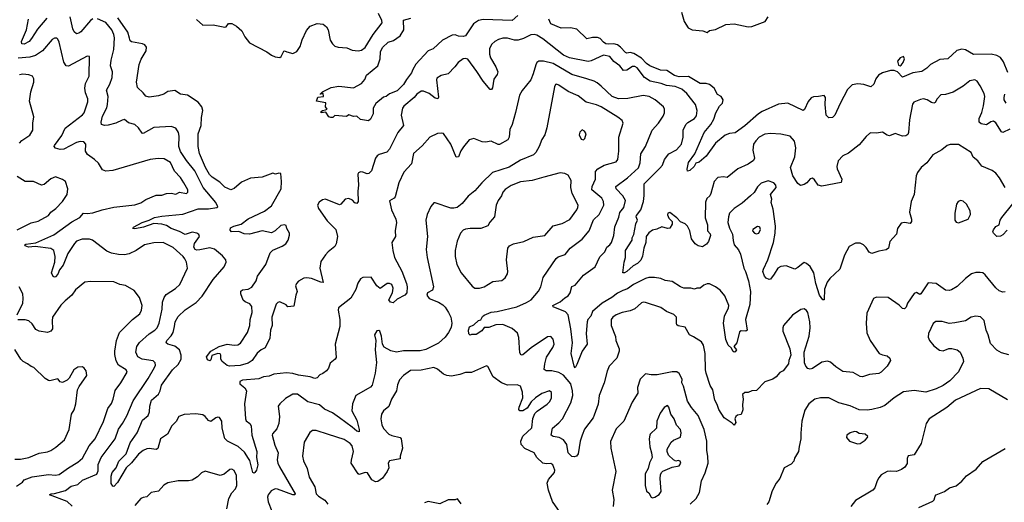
# Model space of a CAD drawing. Extents: x 1771496 to 1971148, y 471553 to 643630.
# Tile 93 of 256: x 1843778 to 1852208, y 535661 to 539791. Entities that reach past the tile are written whole.
import ezdxf

# ---------------------------------------------------------------- set-up
doc = ezdxf.new("R2010")
doc.units = 0

msp = doc.modelspace()

# ---------------------------------------------------------------- linework, layer by layer
at = {"layer": '0CON10XD'}
for points in [[(1844011.1, 539805), (1843930.8, 539709.2), (1843880.2, 539629.7), (1843858.1, 539605), (1843815, 539582.7), (1843795.6, 539585.6), (1843792.5, 539605), (1843836.2, 539705), (1843853.5, 539795)], [(1844405, 539797.5), (1844383.1, 539785), (1844301.7, 539688.3), (1844285, 539674.4), (1844265, 539668.6), (1844245, 539687.1), (1844231.8, 539711.8), (1844210.3, 539815)], [(1848549.3, 536840.7), (1848535, 536812.5), (1848525, 536826.7), (1848498.5, 536935), (1848511.6, 537025), (1848497.4, 537145), (1848472.5, 537265), (1848451.5, 537291.5), (1848345, 537334), (1848343.3, 537345), (1848405, 537378), (1848445, 537412), (1848475, 537426.7), (1848491.2, 537455), (1848505, 537506.7), (1848535, 537518.8), (1848605, 537603.8), (1848705.8, 537675), (1848745, 537762), (1848786.6, 537803.4), (1848804.8, 537845.2), (1848831.1, 537865), (1848845.2, 537885), (1848864, 537945), (1848872.5, 538017.5), (1848908.2, 538101.8), (1848915, 538142.5), (1848949.6, 538185), (1848964.5, 538245), (1848942.1, 538285), (1848885, 538344.2), (1848881.9, 538365), (1848981.5, 538438.5), (1849075, 538522.5), (1849090, 538565), (1849097.4, 538642.6), (1849135, 538706), (1849194.3, 538845), (1849247.5, 538905), (1849285.8, 538965), (1849297.5, 538995), (1849298.8, 539025), (1849290, 539045), (1849220, 539105), (1849166, 539135), (1849115, 539141.5), (1848985, 539117.5), (1848904.1, 539114.1), (1848850.6, 539135), (1848755, 539222.2), (1848720.8, 539250.8), (1848695, 539263.6), (1848635, 539286.1), (1848505, 539321.3), (1848345, 539415.3), (1848262.5, 539435), (1848223.3, 539436.7), (1848205.7, 539424.3), (1848195.8, 539405), (1848175, 539326.7), (1848153.7, 539276.3), (1848079.2, 539185), (1848057.5, 539145), (1848024.2, 538995.8), (1847994.2, 538895), (1847975, 538852.5), (1847968.1, 538785), (1847958.3, 538761.7), (1847885, 538724), (1847875, 538724), (1847815, 538750.8), (1847765, 538743.1), (1847736.8, 538746.8), (1847665, 538774.2), (1847625.9, 538764.1), (1847576.9, 538703.1), (1847555, 538668.8), (1847535, 538616.7), (1847515, 538614), (1847468.2, 538725), (1847405, 538815.8), (1847385, 538820.8), (1847355, 538816.9), (1847288.8, 538785), (1847225, 538712.5), (1847150, 538645), (1847133.6, 538556.4), (1847066.9, 538485), (1847024.2, 538395), (1846993.6, 538276.4), (1846985, 538262.5), (1846945, 538240), (1846961.9, 538165), (1846997.5, 538085), (1847004.5, 538055), (1846992.2, 537985), (1846994, 537935), (1846964.6, 537885.4), (1846971.2, 537815), (1846988.2, 537755), (1847048.4, 537638.4), (1847089.6, 537535), (1847094.4, 537505), (1847091.4, 537455), (1847076, 537435), (1847009.1, 537400.9), (1846975, 537368.8), (1846952.5, 537375), (1846937.5, 537395), (1846969.4, 537455), (1846974.4, 537495), (1846965, 537525.8), (1846945, 537534.3), (1846925, 537533.1), (1846865, 537490.8), (1846835, 537512.5), (1846788, 537588), (1846715, 537586), (1846695, 537573.3), (1846673.2, 537536.8), (1846657, 537483), (1846612.3, 537407.7), (1846507.5, 537325), (1846504.4, 537305), (1846518.8, 537225), (1846519.5, 537165), (1846480, 537015), (1846488.3, 536901.7), (1846477.5, 536885), (1846435, 536852.5), (1846421.7, 536808.3), (1846406, 536785), (1846373.9, 536763.9), (1846348.3, 536751.7), (1846323.6, 536726.4), (1846305, 536720), (1846265, 536734), (1846165, 536748.2), (1846115, 536764.6), (1846062.1, 536767.9), (1845955, 536756.7), (1845915, 536739.4), (1845865, 536735.6), (1845825, 536718.9), (1845685, 536706.9), (1845661.2, 536695), (1845663.8, 536675), (1845705, 536641.2), (1845719.2, 536615), (1845703.6, 536505), (1845710, 536375), (1845718, 536358), (1845748, 536335), (1845760.6, 536315), (1845766.1, 536236.1), (1845806.9, 536095), (1845806.7, 536045), (1845817, 535983), (1845805.8, 535935), (1845790, 535915), (1845785, 535911.2), (1845775, 535916.7), (1845749.3, 536019.3), (1845737.3, 536037.3), (1845701.2, 536091.2), (1845648.2, 536138.2), (1845557.8, 536185), (1845535, 536207.5), (1845510, 536295), (1845507.3, 536355), (1845487.2, 536387.2), (1845475, 536390.5), (1845456.2, 536385), (1845415, 536352), (1845395, 536360.8), (1845365, 536395.7), (1845345, 536408.5), (1845285, 536417.3), (1845185, 536412.9), (1845140.8, 536395), (1845116.6, 536353.4), (1845080, 536315), (1845043.1, 536245), (1844984.4, 536205), (1844959.1, 536120.9), (1844945, 536114.5), (1844885, 536122.5), (1844865, 536119.6), (1844835, 536105.4), (1844795, 536073.9), (1844735, 535999.5), (1844690, 535955), (1844615, 535831.2), (1844585, 535797.5), (1844575, 535800), (1844562, 535822), (1844561.8, 535885), (1844570, 535915), (1844602.4, 535957.6), (1844627, 536013), (1844689.1, 536075), (1844725, 536169.2), (1844784, 536256), (1844828.1, 536365), (1844878.1, 536405), (1844890.5, 536435), (1844892.1, 536485), (1844906.9, 536535), (1844965, 536585.6), (1844980.7, 536615), (1844993.1, 536665), (1845086.2, 536795), (1845135, 536840.5), (1845161.1, 536885), (1845161.2, 536921.2), (1845145, 536966.5), (1845105, 536998.2), (1845045, 537013.8), (1845032.1, 537025), (1845037.5, 537045), (1845075, 537084.4), (1845092.2, 537115), (1845104.5, 537164.5), (1845110, 537205), (1845135, 537250), (1845195, 537308.6), (1845289.4, 537370.6), (1845341.4, 537425), (1845435, 537567.5), (1845529.2, 537675), (1845544.2, 537715), (1845542.5, 537735), (1845515, 537769.2), (1845445, 537827.1), (1845405, 537837.5), (1845319.3, 537820.7), (1845295, 537819.3), (1845280, 537825), (1845270, 537845), (1845274.7, 537875), (1845317.5, 537935), (1845311.9, 537951.9), (1845293.3, 537965), (1845255, 537971.5), (1845195, 537951.6), (1845145, 537979.2), (1845075, 538004), (1845035, 538029.1), (1844995, 538042.3), (1844925, 538047.1), (1844836.8, 538016.8), (1844765, 538000.8), (1844747.5, 538005), (1844752.5, 538015), (1844826, 538055), (1844885.4, 538074.6), (1844931.3, 538098.7), (1844995, 538110.8), (1845175, 538127.3), (1845305, 538173.6), (1845395, 538172.7), (1845466.8, 538183.2), (1845475, 538190), (1845457.3, 538227.3), (1845349.3, 538355), (1845277.9, 538497.9), (1845205, 538585.6), (1845153.5, 538663.5), (1845139.3, 538705), (1845144.5, 538794.5), (1845136.7, 538826.7), (1845115, 538861.9), (1845074.3, 538875.7), (1844925, 538867.5), (1844835, 538815.8), (1844825, 538820), (1844795.6, 538865.6), (1844765, 538894), (1844708.3, 538908.3), (1844675, 538936), (1844655, 538932.5), (1844600, 538905), (1844535, 538889.6), (1844505, 538885.5), (1844478, 538895), (1844474.5, 538915), (1844487.3, 538965), (1844523, 539037), (1844530.4, 539065), (1844534.5, 539135), (1844521.7, 539188.3), (1844550.1, 539239.9), (1844568.9, 539295), (1844571.5, 539345), (1844556.3, 539396.3), (1844560, 539445), (1844583.1, 539535), (1844588.5, 539635), (1844583.1, 539665), (1844565.4, 539705), (1844515.8, 539765.8), (1844445, 539799.1)], [(1852093.6, 538916.4), (1852055, 538890.6), (1852009.4, 538899.4), (1851994.2, 538915), (1851993.3, 538945), (1852015, 538996.2), (1852030.4, 539055), (1852040, 539135), (1852035, 539160), (1852001.9, 539225), (1851975.5, 539265.5), (1851955, 539275.8), (1851911.9, 539268.1), (1851855, 539222), (1851769.1, 539170.9), (1851705, 539151.4), (1851665, 539147.5), (1851634.4, 539115), (1851616.6, 539083.4), (1851605, 539077.5), (1851583.3, 539083.3), (1851546.2, 539106.2), (1851515, 539113.1), (1851490.7, 539109.3), (1851433.3, 539085), (1851421.7, 539068.3), (1851397.1, 538935), (1851388.6, 538825), (1851380.8, 538809.2), (1851365, 538796.2), (1851335, 538794.2), (1851275, 538816), (1851225, 538797.5), (1851203.9, 538803.9), (1851165, 538828.8), (1851115, 538818.8), (1851066.4, 538823.6), (1851054.2, 538815.8), (1851025, 538791.2), (1850965, 538718.8), (1850875, 538650), (1850824.4, 538625.6), (1850785, 538583.3), (1850772.9, 538535), (1850775.8, 538515), (1850817.8, 538425), (1850811.2, 538398.8), (1850645, 538365.5), (1850614.5, 538374.5), (1850581.7, 538421.7), (1850565, 538433.8), (1850545, 538428.8), (1850516, 538395), (1850495, 538380.8), (1850462.6, 538372.6), (1850439.8, 538389.8), (1850396.5, 538455), (1850378.5, 538525), (1850413.3, 538616.7), (1850424.5, 538695), (1850412.4, 538752.4), (1850374.2, 538794.2), (1850295, 538811.9), (1850205, 538818.5), (1850157.2, 538812.8), (1850108.6, 538785), (1850079.4, 538755), (1850061.9, 538725), (1850054.5, 538675), (1850068.9, 538605), (1850060.8, 538585), (1850015.8, 538555), (1849926, 538514), (1849835, 538440), (1849805, 538446.7), (1849755, 538440), (1849723.2, 538406.8), (1849695.3, 538304.7), (1849685.5, 538285), (1849660.2, 538259.8), (1849650.5, 538229.5), (1849645.9, 538095), (1849667.3, 538035), (1849667.8, 537985), (1849689.1, 537959.2), (1849692.5, 537945), (1849675.8, 537894.2), (1849659.5, 537870.5), (1849625, 537848.2), (1849587.3, 537857.3), (1849561.8, 537871.8), (1849530.4, 537915), (1849514.7, 537985), (1849495, 538023.3), (1849475, 538045.4), (1849435, 538060), (1849405, 538096.7), (1849345, 538140), (1849327.5, 538135), (1849325, 538120), (1849335, 538094), (1849364, 538064), (1849365, 538040), (1849344.1, 538005.9), (1849325, 538004), (1849275, 538018.9), (1849231.7, 537998.3), (1849195, 537991.1), (1849165, 537966.4), (1849141.1, 537935), (1849139.1, 537885), (1849121.2, 537835), (1849111.2, 537768.8), (1849095.9, 537734.1), (1849068.1, 537705), (1849030, 537685), (1848975, 537635.8), (1848955, 537624), (1848942.5, 537625), (1848952.5, 537715), (1848964.6, 537755), (1848964.1, 537815), (1849020.8, 537905), (1849023.1, 537925), (1849036.8, 537953.2), (1849054.5, 538045), (1849067.3, 538075), (1849057.1, 538105), (1849060, 538115), (1849097.1, 538162.9), (1849117.8, 538235), (1849125.5, 538285.5), (1849123.6, 538385), (1849259.2, 538520.8), (1849281.5, 538545), (1849298.9, 538595), (1849335, 538644.5), (1849402.4, 538677.6), (1849443, 538727), (1849459.4, 538785), (1849459.6, 538845), (1849480.9, 538895), (1849497.7, 538912.2), (1849555.9, 538944.1), (1849573.1, 538966.9), (1849578.2, 539015), (1849564.7, 539065), (1849490.1, 539160.1), (1849447, 539197), (1849388.6, 539218.6), (1849315, 539228.8), (1849271.2, 539245), (1849174.8, 539264.8), (1849127, 539297), (1849065, 539377.8), (1849045, 539391.1), (1849025, 539391.4), (1848975, 539357.8), (1848947.5, 539357.5), (1848915, 539397.5), (1848864.1, 539434.1), (1848829.2, 539475), (1848776, 539486), (1848671.6, 539438.4), (1848645, 539432.2), (1848485, 539465.3), (1848435, 539486.5), (1848255.9, 539625.9), (1848205, 539658.5), (1848185, 539664.5), (1848155, 539660.9), (1848091.1, 539628.9), (1848045, 539614.7), (1848015, 539616.4), (1847955, 539633.3), (1847915, 539632), (1847877.6, 539622.4), (1847844.7, 539605.3), (1847819.5, 539580.5), (1847800, 539545), (1847800.9, 539495), (1847808.2, 539465), (1847855, 539388.8), (1847871.4, 539345), (1847867, 539323), (1847836.8, 539283.2), (1847825, 539207.5), (1847816.8, 539193.2), (1847805, 539193.8), (1847745, 539264), (1847692.5, 539347.5), (1847615, 539452), (1847595, 539459.2), (1847575, 539455.7), (1847530.8, 539425), (1847503.4, 539386.6), (1847445, 539328.8), (1847385, 539313.8), (1847350.3, 539289.7), (1847345.8, 539275), (1847362.5, 539127.5), (1847357, 539113), (1847335, 539120), (1847285, 539158.5), (1847235, 539178.2), (1847215, 539177.9), (1847178.1, 539155), (1847155.3, 539124.7), (1847067.9, 539052.1), (1847055.4, 539034.6), (1847044.5, 538975), (1847062.5, 538885), (1847015, 538825.8), (1846945, 538682.9), (1846922, 538658), (1846855, 538637.7), (1846838.5, 538625), (1846823.8, 538605), (1846791.2, 538498.8), (1846768, 538475), (1846752.1, 538472.1), (1846715, 538487.5), (1846695, 538489.4), (1846679.1, 538480.9), (1846671.8, 538468.2), (1846678.9, 538375), (1846673.6, 538325), (1846675.6, 538235), (1846665, 538219.2), (1846648, 538225), (1846627.3, 538247.3), (1846595, 538260), (1846565, 538254), (1846527.7, 538212.3), (1846515, 538206.7), (1846395, 538255.8), (1846369.3, 538250.7), (1846340.8, 538229.2), (1846328.9, 538205), (1846335, 538176), (1846409.8, 538069.8), (1846484.3, 537994.3), (1846498.5, 537935), (1846487.3, 537872.7), (1846475, 537850), (1846418, 537805), (1846395, 537779.2), (1846356.8, 537723.2), (1846347.3, 537665), (1846375, 537543.3), (1846356.4, 537543.6), (1846275, 537575.7), (1846235, 537583.1), (1846210.6, 537579.4), (1846166.3, 537553.7), (1846148.1, 537535), (1846140, 537515), (1846153.5, 537465), (1846142.5, 537435), (1846125, 537340), (1846075, 537333.3), (1846060.7, 537350.7), (1846005, 537376.7), (1845987.7, 537372.3), (1845973.2, 537356.8), (1845937.8, 537245), (1845938.5, 537175), (1845925.5, 537135), (1845919.6, 537065), (1845878.2, 536981.8), (1845845, 536965.6), (1845812, 536938), (1845768.2, 536875), (1845735, 536850.9), (1845665, 536832.9), (1845575, 536825.7), (1845555, 536832.5), (1845510, 536865), (1845500.8, 536885), (1845500.6, 536920.6), (1845492.9, 536932.9), (1845474.3, 536935.7), (1845421.7, 536918.3), (1845415, 536880), (1845405, 536872.5), (1845385, 536880), (1845377.5, 536905), (1845415, 536956), (1845485, 536994), (1845555, 537014.3), (1845615, 537006.7), (1845645, 537008.9), (1845668.3, 537021.7), (1845728.1, 537115), (1845747.1, 537175), (1845750, 537225), (1845769.1, 537285), (1845766.3, 537336.3), (1845748.8, 537358.8), (1845707.1, 537377.1), (1845692.1, 537392.1), (1845670.4, 537445), (1845672.3, 537467.7), (1845685, 537478.6), (1845735, 537485.6), (1845765, 537501.4), (1845801.2, 537555), (1845814, 537596), (1845885.2, 537694.8), (1845923.7, 537796.3), (1845945, 537819.1), (1846025, 537852.4), (1846056, 537874), (1846076.2, 537905), (1846086.7, 537946.7), (1846086.7, 537965), (1846064.4, 538005), (1846058.6, 538028.6), (1846045.6, 538035.6), (1846015, 538029.2), (1845965, 537983.1), (1845935, 537968.5), (1845855, 537985.3), (1845745.3, 537954.7), (1845699.8, 537959.8), (1845655, 537979.4), (1845592.5, 537975), (1845579.5, 537989.5), (1845581.4, 538008.6), (1845610, 538025), (1845675, 538041.9), (1845735, 538086), (1845875, 538152), (1845935, 538196.8), (1846015.3, 538345), (1846020, 538405), (1846014.2, 538474.2), (1845997.9, 538477.9), (1845968.3, 538468.3), (1845945, 538477.5), (1845855, 538444.1), (1845755, 538435.9), (1845677.9, 538402.1), (1845615, 538345.5), (1845585, 538336.2), (1845535, 538358.8), (1845490.5, 538400.5), (1845425, 538444), (1845404.2, 538465), (1845367.4, 538527.4), (1845317.8, 538645), (1845306.5, 538705), (1845307.1, 538815), (1845331.2, 538885), (1845333.5, 538955), (1845346.4, 539013.6), (1845338.5, 539045), (1845305.2, 539085.2), (1845215, 539144), (1845153.4, 539153.4), (1845105, 539184), (1845045, 539176.9), (1845011.2, 539155), (1844965, 539138.5), (1844885, 539127.5), (1844856.8, 539136.8), (1844836.2, 539165), (1844785, 539211.2), (1844776.5, 539255), (1844801.1, 539408.9), (1844817, 539453), (1844860, 539525), (1844864.3, 539555), (1844850, 539575), (1844830, 539585), (1844735, 539601.4), (1844725, 539610), (1844717.3, 539632.7), (1844703.2, 539685), (1844618.1, 539808.1)], [(1845291.2, 539791.2), (1845345, 539745.4), (1845435, 539747.7), (1845534.2, 539725.8), (1845545, 539730), (1845565, 539758), (1845595, 539757.3), (1845635, 539736.2), (1845680, 539695), (1845705.6, 539645), (1845745, 539594.2), (1845893.8, 539515), (1845935, 539486), (1845966, 539474), (1846005, 539468.8), (1846016.2, 539475), (1846039.5, 539520.5), (1846046.4, 539523.6), (1846065, 539516), (1846115, 539502), (1846151.7, 539518.3), (1846179.1, 539560.9), (1846195, 539617.5), (1846232.7, 539697.3), (1846265, 539736.7), (1846325, 539758.8), (1846375, 539751.2), (1846405, 539730), (1846418.6, 539705), (1846437.1, 539615), (1846455, 539583.8), (1846475.6, 539565.6), (1846505.6, 539555.6), (1846579.7, 539549.7), (1846625, 539530.8), (1846675, 539524), (1846705, 539530.8), (1846735, 539551.9), (1846802.8, 539665), (1846881.1, 539765), (1846878.9, 539785), (1846849.6, 539845)], [(1848042.9, 539827.1), (1847995, 539784.4), (1847745, 539791.9), (1847707.4, 539782.6), (1847662.5, 539755), (1847595, 539653.3), (1847575, 539648), (1847535, 539650.8), (1847505, 539661.2), (1847480.5, 539659.5), (1847397.5, 539615), (1847318.2, 539541.8), (1847274.3, 539525), (1847168.7, 539411.3), (1847142.5, 539365), (1847133.3, 539335), (1847090.2, 539279.8), (1847064.2, 539235), (1847008.8, 539181.2), (1846943.3, 539156.7), (1846915, 539133.6), (1846892.5, 539127.5), (1846826.8, 539073.2), (1846803.1, 539035), (1846805.6, 538984.4), (1846780.7, 538939.3), (1846765, 538926.7), (1846695, 538937.5), (1846665, 538966.2), (1846635, 538963.8), (1846595, 538976.7), (1846575, 538962.5), (1846475, 538970), (1846460, 538955), (1846443, 538953), (1846425, 538960), (1846398.3, 538998.3), (1846360, 538995), (1846360, 539005), (1846370, 539015), (1846395, 539020), (1846410, 539025), (1846397.5, 539045), (1846398.3, 539078.3), (1846320, 539095), (1846331.7, 539128.3), (1846380, 539135), (1846375, 539160), (1846360, 539160), (1846355, 539150), (1846350, 539155), (1846370, 539175), (1846445, 539210), (1846509.2, 539220.8), (1846635, 539208.6), (1846704.5, 539245.5), (1846731.5, 539278.5), (1846747.1, 539315), (1846843.8, 539395), (1846863.2, 539455), (1846867.9, 539515), (1846885, 539552.5), (1846932, 539598), (1846978.3, 539611.7), (1847036.3, 539653.7), (1847066.7, 539705), (1847064.5, 539785.5), (1847125.4, 539804.6)], [(1852239.4, 539339.4), (1852201.7, 539431.7), (1852175, 539468.8), (1852145, 539484), (1852095.4, 539494.6), (1851945, 539494.3), (1851875, 539532.2), (1851845, 539539.1), (1851802.2, 539527.8), (1851725, 539455.4), (1851655, 539451.1), (1851575, 539408.9), (1851544.2, 539375), (1851503.2, 539346.8), (1851424.6, 539335.4), (1851335, 539300), (1851294.2, 539344.2), (1851265, 539356.2), (1851235, 539356.7), (1851165, 539335.4), (1851131.1, 539315), (1851108.9, 539285), (1851090.7, 539239.3), (1851065, 539217.5), (1851005, 539236.7), (1850953, 539243), (1850905, 539232.5), (1850866.5, 539195), (1850802.3, 539075), (1850757.8, 538975), (1850738.1, 538955), (1850705, 538951.9), (1850682.9, 538975), (1850673.6, 539065), (1850675.7, 539125.7), (1850665, 539143.3), (1850617.7, 539132.3), (1850575, 539132), (1850555, 539122), (1850529.7, 539090.3), (1850497.2, 539022.8), (1850485, 539013.8), (1850355.6, 539075.6), (1850275, 539069.1), (1850135, 539004.6), (1850104.4, 538985), (1849987.6, 538882.4), (1849905, 538823.1), (1849855, 538816.9), (1849817, 538803), (1849736, 538734), (1849655, 538623.8), (1849595, 538572.2), (1849566.8, 538563.2), (1849551.9, 538535), (1849515, 538500), (1849494.2, 538494.2), (1849492, 538512), (1849505, 538568), (1849557.1, 538642.9), (1849637.9, 538825), (1849695.4, 538895), (1849721.1, 538938.9), (1849738.5, 538995), (1849768.6, 539051.4), (1849795, 539076.2), (1849800, 539105), (1849785, 539134.2), (1849751.3, 539151.3), (1849725, 539204), (1849685, 539236.4), (1849655, 539244.6), (1849605, 539244.6), (1849505, 539303.4), (1849425, 539301.8), (1849385, 539313.3), (1849318.8, 539355), (1849265, 539360.4), (1849174.4, 539395), (1849145, 539415.4), (1849102.9, 539462.9), (1849035, 539500.8), (1849005, 539511.3), (1848975, 539505.5), (1848965, 539508.9), (1848922.9, 539555), (1848895, 539574.7), (1848865, 539583.9), (1848815, 539580.8), (1848795.3, 539585.3), (1848775, 539598.1), (1848748.7, 539628.7), (1848725, 539639.5), (1848681.7, 539638.3), (1848635, 539627.1), (1848549.4, 539709.4), (1848495, 539720.4), (1848415, 539718.6), (1848326.4, 539756.4), (1848307.5, 539795)], [(1849445.5, 539855.5), (1849465.6, 539775), (1849501.7, 539721.7), (1849535, 539704.7), (1849625.8, 539695), (1849665, 539680), (1849685, 539698.8), (1849735, 539705.8), (1849825, 539751.1), (1849895, 539754.6), (1850015, 539731.2), (1850045, 539733.6), (1850160, 539775), (1850186.7, 539815)], [(1844228.2, 535628.2), (1844185, 535667.3), (1844033.3, 535725), (1844046.2, 535733.8), (1844075, 535735.4), (1844168.8, 535761.2), (1844219.4, 535800.6), (1844275, 535812.5), (1844315, 535851.2), (1844438, 535902), (1844448.3, 535931.7), (1844449.8, 535985), (1844474.7, 536045), (1844594.7, 536205.3), (1844622.8, 536287.2), (1844658.8, 536335), (1844695, 536400.8), (1844749.2, 536529.2), (1844878.2, 536721.8), (1844933.3, 536815), (1844939.4, 536835), (1844937.1, 536855), (1844920.9, 536870.9), (1844827.3, 536887.3), (1844790, 536905), (1844773.3, 536945), (1844779.5, 536995), (1844802.2, 537027.8), (1844885.8, 537104.2), (1844935, 537133.6), (1844956.2, 537155), (1844972.8, 537195), (1844996.9, 537315), (1845001.5, 537375), (1845014.5, 537415), (1845031.6, 537438.4), (1845110.6, 537489.4), (1845147.5, 537525), (1845214.3, 537665), (1845205, 537717.5), (1845192.9, 537745), (1845178.6, 537765), (1845092.9, 537842.9), (1845005, 537885.5), (1844925, 537882.2), (1844845, 537863.1), (1844774, 537815), (1844715, 537787.1), (1844675, 537780), (1844625, 537780.5), (1844563.8, 537793.8), (1844525, 537809.5), (1844402, 537905), (1844375, 537913.8), (1844313, 537913), (1844265.4, 537894.6), (1844245.7, 537875), (1844188.8, 537791.2), (1844149.1, 537690.9), (1844118.9, 537651.1), (1844105, 537613.3), (1844085, 537590), (1844075, 537587.5), (1844064, 537594), (1844048.8, 537625), (1844080, 537715), (1844080.5, 537765), (1844071.4, 537815), (1844045, 537833.3), (1843910.5, 537850.5), (1843853.3, 537845), (1843826, 537855), (1843821.2, 537865), (1843829.3, 537870.7), (1843915, 537881.9), (1844068.9, 537951.1), (1844225, 538061.8), (1844292.2, 538097.8), (1844325, 538136.2), (1844355, 538132.5), (1844405, 538138.7), (1844483.6, 538163.6), (1844585, 538185.4), (1844765, 538206.2), (1844815, 538223.8), (1844858, 538252), (1844945, 538288.2), (1844995, 538289.1), (1845035, 538302.9), (1845075, 538307.5), (1845115, 538299.4), (1845145, 538315.6), (1845205, 538304.3), (1845217.5, 538315), (1845216.7, 538335), (1845184.5, 538395), (1845155, 538439.4), (1845102.3, 538495), (1845067.8, 538567.8), (1845015, 538600.5), (1844964.4, 538604.4), (1844895, 538593.3), (1844575, 538501.8), (1844515.7, 538495.7), (1844486.7, 538505), (1844452.7, 538562.7), (1844418.8, 538595), (1844357, 538637), (1844342.5, 538665), (1844342.9, 538725), (1844326.2, 538746.2), (1844295, 538749.5), (1844265, 538740.9), (1844155, 538681.9), (1844125, 538681.4), (1844083, 538693), (1844073.8, 538705), (1844076, 538715), (1844138.7, 538801.3), (1844166.9, 538863.1), (1844314.6, 538975.4), (1844328.9, 538995), (1844362.6, 539087.4), (1844361.5, 539115), (1844340, 539165), (1844334.5, 539205), (1844341.1, 539245), (1844373.2, 539306.8), (1844376, 539476), (1844355, 539479.2), (1844195.6, 539394.4), (1844175, 539396), (1844155, 539426.7), (1844115, 539600), (1844105, 539623.8), (1844095, 539632), (1844075, 539632.5), (1844055, 539620.8), (1843974.4, 539525), (1843912.9, 539485), (1843865, 539470), (1843765, 539461.8)], [(1851315, 539397.5), (1851325, 539402.5), (1851343.3, 539425), (1851353.3, 539455), (1851345, 539476.2), (1851315, 539465.8), (1851294.3, 539435), (1851300.7, 539400.7), (1851315, 539397.5)], [(1843775.4, 538734.6), (1843795, 538756.9), (1843865, 538802.5), (1843890.8, 538845), (1843890, 538905), (1843899.5, 538959.5), (1843861.1, 539095), (1843873.1, 539175), (1843899.4, 539255), (1843899.2, 539285), (1843886.8, 539306.8), (1843855, 539320.5), (1843805, 539324.5), (1843775, 539320)], [(1852215, 537462), (1852195, 537458.8), (1852165, 537472), (1852135, 537496), (1852045, 537607.5), (1852025, 537624.2), (1852001.2, 537628.8), (1851965, 537628.6), (1851927.5, 537615), (1851874.5, 537575.5), (1851805, 537509.2), (1851755, 537478.8), (1851735.9, 537474.1), (1851705, 537475.8), (1851625, 537534), (1851555, 537538.8), (1851494, 537445), (1851485, 537439.4), (1851455, 537456), (1851435, 537448.8), (1851380, 537365), (1851368.3, 537331.7), (1851353, 537317), (1851335, 537320), (1851309.1, 537349.1), (1851215, 537414.3), (1851115, 537416.1), (1851088, 537405), (1851031.3, 537278.7), (1851025.6, 537195), (1851030.9, 537110.9), (1851058.6, 537045), (1851138, 536935), (1851165, 536922.7), (1851205, 536915.5), (1851228, 536895), (1851234, 536875), (1851205, 536826.2), (1851155, 536774), (1851135, 536764), (1851055, 536755.7), (1850995, 536734.2), (1850975, 536739.2), (1850915, 536771.9), (1850825, 536781.9), (1850765, 536820), (1850719.8, 536859.8), (1850695, 536869.4), (1850645, 536859.4), (1850565, 536805.8), (1850545, 536800), (1850525.8, 536805.8), (1850508, 536825), (1850498, 536855), (1850495.8, 536945), (1850536.2, 537083.8), (1850545.4, 537154.6), (1850542.9, 537205), (1850526.5, 537285), (1850515, 537302), (1850495, 537315.8), (1850465, 537310), (1850395, 537262.5), (1850317.5, 537175), (1850310.8, 537155), (1850312, 537125), (1850371.4, 536975), (1850380.5, 536919.5), (1850363.1, 536875), (1850360.8, 536845), (1850314.2, 536785.8), (1850285, 536772.5), (1850255.4, 536734.6), (1850225.4, 536714.6), (1850158.3, 536691.7), (1850085, 536618.8), (1850045, 536614), (1850015, 536600), (1849985, 536600), (1849965.8, 536585), (1849972.2, 536545), (1849965.6, 536495), (1849968.6, 536451.4), (1849955, 536412.5), (1849925, 536405.8), (1849909.2, 536395), (1849902, 536375), (1849910, 536345), (1849895, 536320), (1849879.2, 536339.2), (1849810.8, 536385), (1849762.5, 536455), (1849749.3, 536499.3), (1849730, 536535), (1849712.5, 536625), (1849689.8, 536659.8), (1849655.6, 536765), (1849648.9, 536795), (1849647.3, 536935), (1849632.7, 537005), (1849615, 537035.6), (1849547.4, 537077.4), (1849512, 537095), (1849475, 537159.2), (1849415, 537172), (1849405, 537180), (1849400, 537195), (1849402.5, 537245), (1849378.9, 537268.9), (1849315.8, 537295), (1849267.1, 537327.1), (1849135, 537371.8), (1849115, 537374.6), (1849101.3, 537368.7), (1849043.5, 537316.5), (1849005, 537300.9), (1848935, 537286.7), (1848885, 537265.5), (1848857.1, 537245), (1848842.7, 537225), (1848841.9, 537175), (1848880.3, 537080.3), (1848882, 537045), (1848910, 536975), (1848910, 536955), (1848890, 536895), (1848826, 536825), (1848807.9, 536782.1), (1848782.5, 536685), (1848738.1, 536575), (1848729.5, 536500.5), (1848695.8, 536405.8), (1848687.1, 536385), (1848615, 536286), (1848593, 536237), (1848577.8, 536185), (1848558.9, 536075), (1848544, 536055), (1848525, 536050.3), (1848505, 536053.8), (1848475, 536084), (1848461.5, 536155), (1848434.7, 536194.7), (1848396.9, 536216.9), (1848345, 536223.8), (1848328.9, 536235), (1848340, 536295), (1848395, 536341.1), (1848425, 536376.9), (1848497.6, 536512.4), (1848514.7, 536575.3), (1848512, 536615), (1848497.5, 536675), (1848435, 536748.9), (1848395, 536773.4), (1848335, 536786.7), (1848285, 536787.3), (1848268.5, 536798.5), (1848272.8, 536847.2), (1848288, 536902), (1848343.6, 536986.4), (1848352.9, 537015), (1848345, 537056.7), (1848325, 537078.8), (1848296.1, 537076.1), (1848156.2, 536983.8), (1848085, 536924.2), (1848070.6, 536920.6), (1848059.6, 536939.6), (1848050.9, 537070.9), (1848039.2, 537109.2), (1847995, 537148.9), (1847915, 537182.5), (1847855, 537179.5), (1847795, 537155.7), (1847755, 537157.5), (1847735, 537129.2), (1847685, 537096.2), (1847645, 537097.5), (1847635, 537092.5), (1847623, 537103), (1847620, 537135), (1847627.7, 537162.3), (1847665, 537180), (1847705, 537215.8), (1847725.9, 537224.1), (1847739.7, 537250.3), (1847755, 537262.9), (1847815, 537288.9), (1847865, 537294.4), (1848035, 537332.9), (1848118.2, 537371.8), (1848157.1, 537395), (1848220.7, 537469.3), (1848240.4, 537505), (1848259.5, 537585), (1848372.1, 537747.9), (1848389.1, 537760.9), (1848447, 537783), (1848490, 537835), (1848595, 537914.3), (1848655, 537983.8), (1848690.2, 538079.8), (1848738.5, 538125), (1848778.2, 538205), (1848777.1, 538235), (1848761.5, 538265), (1848677.8, 538335), (1848680.4, 538365), (1848708.2, 538425), (1848708.9, 538491.1), (1848729.2, 538515), (1848782.6, 538547.4), (1848884.5, 538575.5), (1848899.4, 538595), (1848900.8, 538620.8), (1848907.8, 538665), (1848908.1, 538785), (1848944.1, 538904.1), (1848935, 538928), (1848898.1, 538958.1), (1848755, 539045.4), (1848715, 539063.5), (1848628.8, 539085), (1848559.8, 539139.8), (1848475, 539175.5), (1848395, 539230.8), (1848375, 539238.8), (1848364, 539235), (1848356, 539215), (1848291.4, 538865), (1848273, 538807), (1848248, 538765), (1848225.8, 538705), (1848196.6, 538653.4), (1848176.6, 538633.4), (1848065, 538590), (1847969.6, 538530.4), (1847826.2, 538483.8), (1847734, 538396), (1847675, 538325.8), (1847618.3, 538281.7), (1847565, 538217.5), (1847523.8, 538185), (1847495, 538177.8), (1847469.1, 538179.1), (1847335, 538223.3), (1847325, 538222.5), (1847297.7, 538192.3), (1847267.5, 538125), (1847254.2, 538075), (1847268.1, 537935), (1847258.9, 537825), (1847265.6, 537755), (1847320.8, 537505), (1847312.7, 537477.3), (1847268, 537455), (1847265, 537433.3)], [(1852225, 539076.2), (1852208, 539105), (1852207.5, 539125), (1852212.9, 539155)], [(1852254.7, 538855.3), (1852195, 538824.3), (1852182.7, 538832.7), (1852135, 538909.4), (1852115, 538921.9), (1852093.6, 538916.4)], [(1848605, 538762.5), (1848616.2, 538775), (1848626.7, 538815), (1848615, 538837.5), (1848595, 538848.8), (1848575, 538827.5), (1848568.8, 538805), (1848585, 538767.5), (1848605, 538762.5)], [(1852214.2, 538354.2), (1852166.6, 538436.6), (1852135, 538478.8), (1852105, 538500), (1852015, 538538.8), (1851982.1, 538582.1), (1851941.2, 538615), (1851923.8, 538655), (1851815, 538722), (1851745, 538723.3), (1851717.5, 538715), (1851673.6, 538676.4), (1851595.7, 538634.3), (1851545.7, 538565), (1851495.7, 538525), (1851465.6, 538484.4), (1851453.1, 538455), (1851437.1, 538295), (1851410, 538235), (1851396.2, 538145), (1851413.3, 538085), (1851412.5, 538065), (1851401.7, 538048.3), (1851354.2, 538054.2), (1851325, 538049.2), (1851292.5, 538005), (1851283.8, 537955), (1851227.3, 537892.7), (1851216.7, 537835), (1851197.7, 537822.3), (1851135, 537810.6), (1851075, 537790), (1851051.3, 537801.3), (1851025, 537842), (1851003.4, 537863.4), (1850975, 537877.5), (1850935, 537878), (1850878.8, 537851.2), (1850839.2, 537775), (1850800, 537655), (1850715, 537576.7), (1850691.4, 537545), (1850668.8, 537485), (1850665, 537392.5), (1850655, 537392.5), (1850625, 537432.5), (1850593.6, 537535), (1850577.7, 537625), (1850545, 537678.6), (1850515, 537705.8), (1850495, 537712), (1850485, 537708.8), (1850440.5, 537669.5), (1850415, 537656.7), (1850340, 537685), (1850295, 537680), (1850270, 537665), (1850237.4, 537612.6), (1850205, 537570), (1850195, 537566.7), (1850169.7, 537579.7), (1850155, 537596.2), (1850141.9, 537635), (1850145, 537656.7), (1850184.6, 537735.4), (1850231.3, 537885), (1850247, 537963), (1850248.2, 538025), (1850228.4, 538168.4), (1850212, 538228), (1850217.5, 538255), (1850206.7, 538295), (1850253.8, 538355), (1850250.8, 538375), (1850235, 538394), (1850185, 538411.4), (1850125, 538392.9), (1850095, 538361.2), (1850066.4, 538313.6), (1850036.3, 538283.7), (1849965, 538221.9), (1849895.4, 538174.6), (1849855.7, 538135), (1849845.6, 538105), (1849841.8, 538055), (1849856.4, 538006.4), (1849881.9, 537955), (1849887.5, 537902.5), (1849894.4, 537865), (1849931.5, 537821.5), (1849950.5, 537785), (1849976.7, 537665), (1849992.9, 537635), (1850018.9, 537555), (1850034.5, 537465), (1850028.9, 537355), (1849992, 537225), (1850007.5, 537135), (1849995.5, 537124.5), (1849955, 537127.3), (1849941.2, 537118.8), (1849917.5, 537025), (1849893.3, 536995), (1849914.2, 536965), (1849905, 536947.5), (1849895, 536946), (1849885, 536954), (1849871.7, 536981.7), (1849845, 537005.8), (1849823.1, 537055), (1849803.8, 537195), (1849811.5, 537255), (1849845.7, 537324.3), (1849848.7, 537345), (1849815, 537427.1), (1849775.3, 537475.3), (1849735, 537505.8), (1849685, 537532), (1849665, 537532), (1849635, 537520), (1849605, 537493.8), (1849575, 537493.8), (1849555.7, 537484.3), (1849523.9, 537493.9), (1849465, 537492.5), (1849435, 537503.8), (1849365, 537550), (1849305, 537558), (1849265.8, 537575.8), (1849214.2, 537585.8), (1849165, 537584.4), (1849135, 537575.6), (1849034, 537525), (1848982.2, 537487.8), (1848941.2, 537475), (1848895, 537451.2), (1848847, 537413), (1848765, 537365.3), (1848681.8, 537295), (1848666.8, 537255), (1848642.4, 537225), (1848637.6, 537205), (1848627.5, 537105), (1848636.5, 537015), (1848594.3, 536955.7), (1848549.3, 536840.7)], [(1843755, 537992.9), (1843875, 538051.8), (1843935.8, 538065.8), (1844025, 538114.4), (1844044.6, 538145.4), (1844088.6, 538175), (1844144, 538235), (1844183.8, 538295), (1844191.2, 538345), (1844168.8, 538405), (1844145, 538423.8), (1844085, 538446), (1844045, 538430), (1843988.7, 538381.3), (1843965, 538374.2), (1843895, 538405.8), (1843825, 538406.7), (1843755, 538450)], [(1847675, 537493.1), (1847715, 537493.3), (1847755, 537503.8), (1847827.9, 537552.1), (1847905, 537560), (1847935, 537582.5), (1847953.1, 537615), (1847957.1, 537635), (1847947.1, 537735), (1847957.5, 537835), (1847970.8, 537855), (1848005, 537872.2), (1848095, 537891.6), (1848175, 537929.2), (1848275, 537945.6), (1848345, 538025.8), (1848422.8, 538047.2), (1848487.8, 538082.2), (1848546.7, 538165), (1848557.1, 538185), (1848558.1, 538205), (1848507.5, 538305), (1848497.5, 538355), (1848499.5, 538415), (1848475, 538460), (1848444.2, 538474.2), (1848405, 538480), (1848266.1, 538443.9), (1848165, 538415.5), (1848065, 538404.4), (1847985, 538372.1), (1847935, 538337.1), (1847913.9, 538315), (1847903.6, 538285), (1847874.5, 538245), (1847856.4, 538205), (1847841.9, 538105), (1847802.2, 538057.8), (1847785, 538026.2), (1847725, 538004.4), (1847635.5, 538004.5), (1847595, 537998.1), (1847575, 537988.6), (1847552.9, 537965), (1847522.9, 537895), (1847505.8, 537815.8), (1847505.6, 537765), (1847521.4, 537695), (1847557.5, 537625), (1847651.1, 537511.1), (1847675, 537493.1)], [(1851815, 538053.1), (1851899.2, 538085), (1851918.6, 538125), (1851915.8, 538155), (1851885, 538213.3), (1851855, 538236.7), (1851835, 538242.5), (1851813.6, 538236.4), (1851798.3, 538211.7), (1851785.8, 538135), (1851785.8, 538075), (1851797.1, 538057.1), (1851815, 538053.1)], [(1852231.4, 537988.6), (1852195, 537950), (1852175, 537937.5), (1852145, 537936.9), (1852115, 537962.9), (1852110.9, 537975), (1852115, 537992), (1852135, 538020), (1852163, 538037), (1852173.5, 538075), (1852187.5, 538097.5), (1852282, 538215)], [(1850085, 537959.4), (1850105, 537964.3), (1850119.2, 537995), (1850115.8, 538015), (1850109.7, 538019.7), (1850095, 538022), (1850053.8, 537995), (1850051.2, 537985), (1850068.8, 537965), (1850085, 537959.4)], [(1843749.2, 535800.8), (1843802, 535835), (1843816.2, 535855), (1843885, 535880.7), (1844025, 535899.1), (1844085, 535892.9), (1844115, 535899.1), (1844195, 535956.2), (1844275.9, 536004.1), (1844315, 536040), (1844372.7, 536145), (1844422.9, 536205), (1844496.6, 536353.4), (1844531.1, 536465), (1844564.6, 536505.4), (1844577.3, 536545), (1844595, 536618), (1844644.4, 536685), (1844699.2, 536775), (1844689.2, 536795), (1844624.4, 536835), (1844605, 536871.2), (1844592.9, 536925), (1844592.9, 536955), (1844607, 537047), (1844633.3, 537115), (1844744.7, 537225.3), (1844805.6, 537275), (1844820, 537305), (1844826.5, 537345), (1844802.9, 537415), (1844758.8, 537475), (1844685, 537515.8), (1844634.4, 537524.4), (1844585, 537547.5), (1844385, 537550), (1844335, 537544), (1844255, 537478), (1844224.3, 537435), (1844167.1, 537385), (1844130.9, 537349.1), (1844060, 537245), (1844054.4, 537215), (1844058.2, 537145), (1844045.8, 537125), (1844015, 537115.6), (1843945, 537124.4), (1843915, 537140.8), (1843885, 537188.9), (1843855.3, 537215.3), (1843825, 537222.7), (1843762.3, 537222.3)], [(1843755.4, 537265), (1843803.8, 537365), (1843808.5, 537405), (1843805, 537446.2), (1843774.6, 537504.6)], [(1847265, 537433.3), (1847285, 537405.6), (1847364.5, 537374.5), (1847400.5, 537350.5), (1847420.7, 537330.7), (1847448.9, 537285), (1847468.5, 537245), (1847478.5, 537195), (1847472.2, 537157.8), (1847449.5, 537115), (1847419.4, 537075), (1847365, 537021.9), (1847255, 536967.8), (1847207.3, 536957.3), (1847065, 536956.9), (1847005, 536946.7), (1846955, 536956.8), (1846899.8, 536989.8), (1846884.4, 537015), (1846876.8, 537083.2), (1846860, 537125), (1846851.7, 537131.7), (1846835, 537128), (1846814.5, 537095), (1846825.7, 537045), (1846821.4, 536965), (1846832.9, 536857.1), (1846820, 536765), (1846795.8, 536665), (1846782.4, 536647.6), (1846760, 536635), (1846656, 536575), (1846627.5, 536505), (1846621.8, 536445), (1846665.5, 536365.5), (1846685.6, 536285), (1846685, 536263.8), (1846665, 536269.4), (1846625.3, 536305.3), (1846515, 536385.4), (1846455, 536425.7), (1846388.5, 536458.5), (1846344.5, 536494.5), (1846245, 536520.9), (1846155, 536587.5), (1846115, 536588), (1846055, 536549.2), (1846004, 536505), (1845992, 536485), (1846001.4, 536395), (1845996.9, 536335), (1845980.2, 536289.8), (1845942.7, 536247.3), (1845938.6, 536235), (1845961.2, 536151.2), (1845991.5, 536085), (1845983.4, 536023.4), (1845988.9, 535995), (1846003.5, 535965), (1846137.5, 535732.5), (1846133.9, 535726.1), (1846115, 535724.6), (1845985, 535774.5), (1845965, 535775.5), (1845930.5, 535759.5), (1845904.4, 535725), (1845898.9, 535705), (1845904.5, 535665), (1845935.5, 535585)], [(1852246.1, 536923.9), (1852185, 536940), (1852145, 536964.3), (1852088.9, 537018.9), (1852069.5, 537095), (1852052.7, 537135), (1852035, 537216), (1852005, 537247.1), (1851965, 537254.2), (1851925, 537244.2), (1851875.5, 537214.5), (1851785, 537195.8), (1851735, 537192.5), (1851675, 537207.5), (1851621.2, 537208.8), (1851599.1, 537190.9), (1851558.1, 537105), (1851555.8, 537075), (1851568.8, 537045), (1851605, 537001.2), (1851654.3, 536964.3), (1851685, 536958), (1851733, 536977), (1851758.8, 536978.8), (1851805, 536965.8), (1851830, 536945), (1851854, 536895), (1851859.2, 536865), (1851815, 536777.5), (1851740.5, 536699.5), (1851685, 536660.9), (1851625, 536631.5), (1851535, 536603.5), (1851435, 536616.9), (1851345, 536605.8), (1851265, 536554.3), (1851185, 536490), (1851145, 536472.9), (1851075, 536455.4), (1851035, 536450), (1850964, 536454), (1850888.1, 536488.1), (1850792.5, 536512.5), (1850705, 536554), (1850635, 536554.3), (1850585, 536544.2), (1850535.4, 536504.6), (1850500.7, 536449.3), (1850475.7, 536355), (1850465.7, 536254.3), (1850466.9, 536205), (1850451.7, 536138.3), (1850445, 536097.5), (1850412.3, 536037.7), (1850406.1, 536013.9), (1850383, 535987), (1850322, 535955), (1850285.6, 535865), (1850255, 535824), (1850221.4, 535758.6), (1850192, 535665), (1850175, 535643.8)], [(1843735, 536029.4), (1843785, 536031.1), (1843855, 536045.6), (1843945, 536082.2), (1844015, 536094.4), (1844044.5, 536105.5), (1844088, 536132), (1844162, 536195), (1844202.5, 536285), (1844222.5, 536415), (1844245, 536452.5), (1844258, 536505), (1844272.5, 536625), (1844286.4, 536653.6), (1844352.5, 536745), (1844346.7, 536785), (1844329.5, 536809.5), (1844315, 536820), (1844275, 536817.5), (1844242.5, 536795), (1844202.5, 536725), (1844185, 536707.5), (1844145, 536687.5), (1844125, 536692.5), (1844105, 536716.7), (1844035, 536700), (1844025, 536702.5), (1843995, 536720), (1843900, 536815), (1843875, 536822.5), (1843845, 536847.5), (1843807.5, 536865), (1843787.5, 536885), (1843735, 536967.5)], [(1848425, 535544.4), (1848338.9, 535668.9), (1848304.6, 535765), (1848294.3, 535825.7), (1848304.2, 535855.8), (1848358, 535915), (1848358.8, 535935), (1848342.3, 535982.3), (1848325, 535992), (1848285, 535990), (1848257.7, 535997.7), (1848205.4, 536045.4), (1848184, 536085), (1848101.4, 536121.4), (1848070.5, 536155), (1848068.5, 536185), (1848085, 536226), (1848161.7, 536298.3), (1848170.9, 536379.1), (1848189.1, 536420.9), (1848208.7, 536441.3), (1848295, 536500.8), (1848316.7, 536523.3), (1848330.6, 536555), (1848331.2, 536601.2), (1848315, 536615.8), (1848247.6, 536592.4), (1848194.4, 536555.6), (1848158.3, 536521.7), (1848123.9, 536466.1), (1848085, 536443.3), (1848060, 536445), (1848052.5, 536455), (1848053.3, 536475), (1848086, 536555), (1848082.9, 536605), (1848065, 536653.8), (1848036.6, 536666.6), (1847955, 536662.7), (1847903.4, 536683.4), (1847832.5, 536735), (1847785, 536822.5), (1847775, 536830), (1847647.2, 536772.8), (1847595, 536771.4), (1847545, 536753.6), (1847475, 536742.1), (1847435.4, 536745.4), (1847405, 536756.7), (1847355, 536800.5), (1847325, 536815.4), (1847215, 536792.5), (1847125, 536787.9), (1847064.7, 536745.3), (1847030.2, 536709.8), (1847013.7, 536666.3), (1847003.5, 536615), (1846962, 536545), (1846937.6, 536482.4), (1846892.5, 536445), (1846876, 536415), (1846870, 536375), (1846878.7, 536325), (1846893.3, 536293.3), (1846937.5, 536245), (1846965, 536232.1), (1847035.7, 536215), (1847043.8, 536203.8), (1847055.3, 536125), (1847035.6, 536055), (1847035, 536032.5), (1846942.9, 536015), (1846932.5, 535995), (1846937.1, 535955), (1846925.4, 535925), (1846885, 535866.7), (1846845, 535840), (1846825, 535837.5), (1846792.2, 535855), (1846755, 535912.9), (1846735, 535915.6), (1846685, 535898.6), (1846675, 535904.2), (1846617.1, 535995), (1846617.6, 536022.4), (1846636.8, 536095), (1846625, 536144), (1846607.8, 536165), (1846555, 536198.2), (1846422.4, 536242.4), (1846315, 536276.5), (1846285.5, 536274.5), (1846260.7, 536259.3), (1846213.1, 536176.9), (1846198.2, 536055), (1846208.2, 536015), (1846239.7, 535949.7), (1846256.3, 535876.3), (1846304.7, 535794.7), (1846315.7, 535735), (1846335, 535713.3), (1846390.1, 535680.1), (1846415.2, 535645.2)], [(1849365, 536777.5), (1849235, 536753.5), (1849185, 536752.2), (1849135, 536760.8), (1849091.2, 536715), (1849067.5, 536645), (1849069.4, 536595), (1849021.1, 536518.9), (1848951.4, 536355), (1848885, 536290), (1848837, 536183), (1848838.6, 536125), (1848881.4, 535925), (1848850.8, 535765), (1848865.8, 535685), (1848860, 535625)], [(1849518, 535645), (1849570, 535695), (1849597.1, 535745), (1849614.5, 535845), (1849647.4, 535912.6), (1849672.7, 535995), (1849670.9, 536055), (1849660.9, 536105), (1849660.5, 536185), (1849638.5, 536285), (1849586.9, 536405), (1849531.2, 536471.2), (1849495.4, 536525.4), (1849461.1, 536655), (1849446.7, 536685), (1849450, 536715), (1849425, 536762.5), (1849405, 536779.1), (1849365, 536777.5)], [(1852235, 536539.4), (1852075, 536632), (1852005, 536634.2), (1851790, 536535), (1851716.8, 536473.2), (1851565, 536374.3), (1851540, 536335), (1851496.4, 536163.6), (1851435, 536066.7), (1851385, 536060), (1851376, 536035), (1851375.7, 535994.3), (1851355, 535962.5), (1851328.3, 535941.7), (1851285, 535923.8), (1851235, 535929.2), (1851204.2, 535925.8), (1851155, 535896.2), (1851135, 535870), (1851120, 535845), (1851100, 535785), (1851082.5, 535765), (1850934.2, 535675.8), (1850893.3, 535625)], [(1849195, 535700.8), (1849215, 535704.4), (1849252.2, 535727.8), (1849269.4, 535755), (1849262.5, 535865), (1849264.5, 535895.5), (1849273.2, 535916.8), (1849285, 535927.5), (1849365, 535962), (1849425, 535974), (1849437.1, 535995), (1849433.6, 536013.6), (1849415, 536018), (1849395, 536013.8), (1849375, 536024), (1849334.2, 536065), (1849321.9, 536095), (1849321.4, 536115), (1849355.8, 536175), (1849375, 536191.9), (1849435, 536218), (1849441.5, 536255), (1849435.6, 536285), (1849402, 536322), (1849380.6, 536375), (1849351.9, 536415), (1849336.2, 536475), (1849325, 536490), (1849295, 536471.2), (1849260.8, 536425), (1849233.4, 536356.6), (1849231.4, 536295), (1849176.2, 536245), (1849172.5, 536235), (1849168, 536205), (1849172.9, 536135), (1849188.6, 536085), (1849192.5, 536045), (1849171.3, 535998.7), (1849158.8, 535951.2), (1849134.4, 535905), (1849132.9, 535805), (1849145, 535757.5), (1849165, 535743.3), (1849185.7, 535705.7), (1849195, 535700.8)], [(1850952.1, 536162.1), (1850975, 536164.3), (1851017.3, 536192.7), (1851037.5, 536215), (1851040, 536225), (1851017.5, 536245), (1850965, 536250), (1850942.5, 536265), (1850925, 536267.1), (1850887.5, 536255), (1850860, 536235), (1850856.7, 536215), (1850882.5, 536185), (1850952.1, 536162.1)], [(1851475, 535618.1), (1851595, 535670.5), (1851607.9, 535682.1), (1851616.4, 535713.6), (1851625.5, 535724.5), (1851696.1, 535753.9), (1851740, 535785), (1851795, 535802.5), (1851845, 535841.4), (1851885, 535888.1), (1851968, 535945), (1852025, 536010), (1852215, 536121.9)], [(1845551.5, 535605), (1845569.6, 535695), (1845595, 535741.4), (1845625, 535778), (1845636.5, 535805), (1845635, 535890), (1845615, 535933.3), (1845595, 535946.2), (1845578.3, 535941.7), (1845528.3, 535901.7), (1845495, 535892), (1845365, 535928), (1845335.7, 535914.3), (1845300.3, 535879.7), (1845255, 535851.4), (1845224.3, 535845.7), (1845135, 535845.5), (1845045, 535826.9), (1845012.2, 535807.8), (1844965, 535755.8), (1844904.1, 535745.9), (1844865, 535707.5), (1844835, 535703.3), (1844815, 535693.3), (1844763.8, 535635)], [(1847558.3, 535648.3), (1847525, 535690), (1847505, 535682.5), (1847445, 535682.5), (1847375, 535647.5), (1847275, 535667.5), (1847243, 535657)]]:
    msp.add_lwpolyline(points, dxfattribs=at)

doc.saveas('drawing.dxf')
